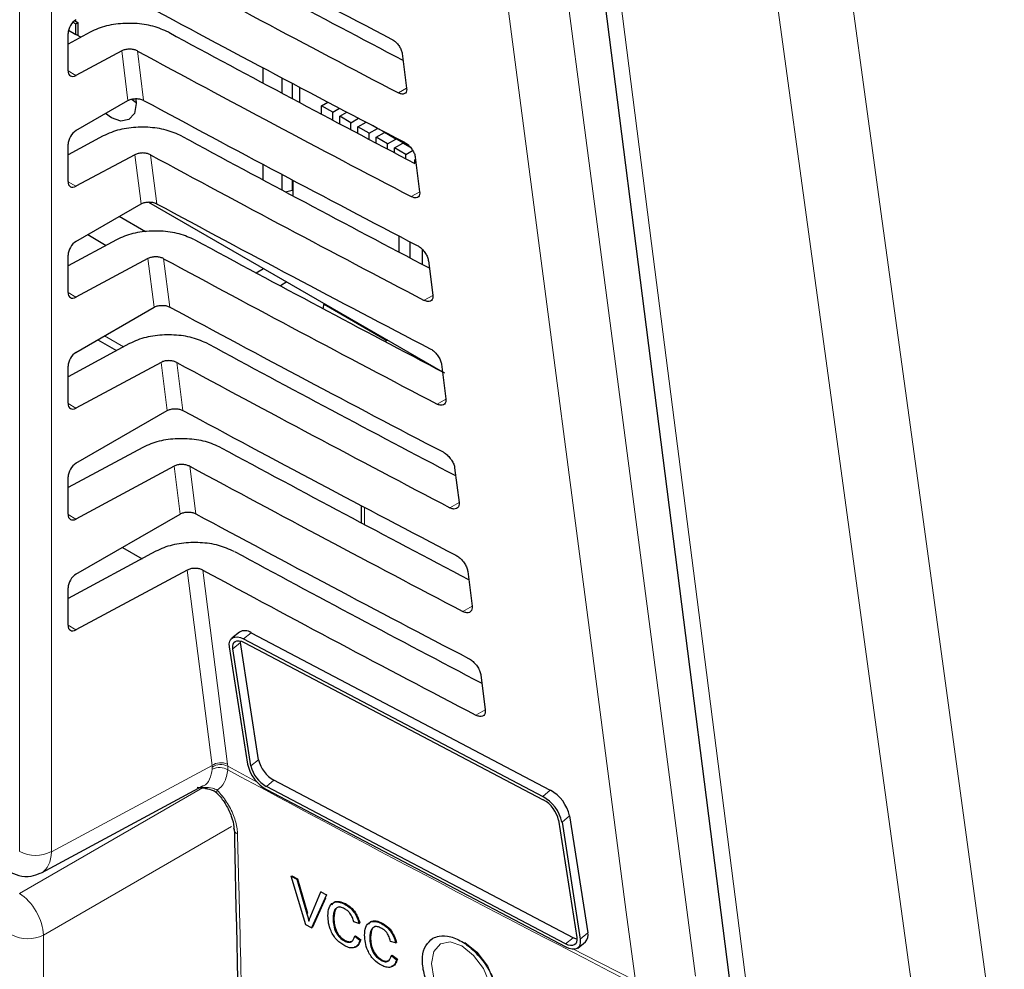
# Paper-space layout 'Blatt2' of a CAD drawing. Header units: millimetres. Extents: x 5 to 418, y 2 to 292.
# Tile 35 of 67: x 137 to 148, y 128 to 139. Entities that reach past the tile are written whole.
import ezdxf

# ---------------------------------------------------------------- set-up
doc = ezdxf.new("R2010")
doc.units = ezdxf.units.MM

psp = doc.layouts.new('Blatt2')

# ---------------------------------------------------------------- linework, layer by layer
at = {"color": 7, "linetype": 'Continuous', "lineweight": 18}
for p, q in [((136.79, 129.597), (136.79, 146.677)), ((137.141, 146.675), (137.141, 129.596)), ((137.986, 137.892), (137.917, 138.441)), ((138.09, 138.44), (138.159, 137.895)), ((137.324, 138.22), (137.412, 138.169)), ((141.063, 138.028), (140.972, 137.977)), ((138.13, 136.75), (138.061, 137.294)), ((138.235, 137.293), (138.303, 136.753)), ((137.324, 136.996), (137.412, 136.945)), ((141.208, 136.883), (141.114, 136.831)), ((138.274, 135.609), (138.206, 136.147)), ((138.38, 136.146), (138.447, 135.611)), ((137.324, 135.771), (137.412, 135.72)), ((141.352, 135.739), (141.256, 135.686)), ((137.726, 135.292), (137.936, 135.171)), ((138.419, 134.467), (138.351, 135)), ((138.525, 134.999), (138.591, 134.47)), ((137.324, 134.546), (137.412, 134.495)), ((141.497, 134.595), (141.399, 134.54)), ((138.563, 133.325), (138.496, 133.853)), ((138.669, 133.853), (138.736, 133.328)), ((141.642, 133.451), (141.541, 133.395)), ((137.324, 133.321), (137.412, 133.27)), ((140.599, 133.399), (140.599, 133.21)), ((138.914, 130.549), (138.641, 132.706)), ((138.814, 132.706), (139.085, 130.563)), ((141.786, 132.307), (141.684, 132.249)), ((137.324, 132.096), (137.412, 132.045)), ((139.346, 132.014), (139.262, 131.945)), ((139.228, 131.906), (139.144, 131.837)), ((141.931, 131.163), (141.826, 131.104)), ((139.428, 130.611), (139.344, 130.543)), ((137.141, 129.596), (138.914, 130.549)), ((138.916, 130.531), (138.914, 130.549)), ((138.917, 130.507), (138.916, 130.531)), ((139.085, 130.563), (139.087, 130.54)), ((139.087, 130.54), (139.414, 130.364)), ((139.087, 130.54), (139.088, 130.5)), ((139.598, 130.386), (139.514, 130.317)), ((136.787, 129.133), (138.808, 130.3)), ((138.789, 130.309), (138.832, 130.305)), ((142.65, 130.274), (142.567, 130.205)), ((142.862, 129.992), (142.779, 129.923)), ((139.13, 129.874), (137.052, 128.674)), ((139.961, 128.911), (139.969, 128.916)), ((137.052, 128.674), (137.052, 125.26)), ((142.902, 128.646), (142.818, 128.577)), ((143.063, 128.698), (142.979, 128.629))]:
    psp.add_line(p, q, dxfattribs=at)
at = {"color": 7, "linetype": 'Continuous', "lineweight": 25}
for p, q in [((137.379, 138.759), (137.411, 138.741)), ((137.397, 138.775), (137.433, 138.754)), ((137.411, 138.741), (137.433, 138.754)), ((137.411, 138.623), (137.411, 138.741)), ((137.433, 138.754), (137.433, 138.61)), ((137.569, 138.648), (137.324, 138.516)), ((137.324, 138.222), (137.324, 138.634)), ((137.329, 138.67), (137.411, 138.623)), ((137.465, 138.592), (137.411, 138.623)), ((137.917, 138.441), (137.412, 138.169)), ((141.014, 138.411), (141.063, 138.03)), ((139.474, 138.255), (139.474, 138.088)), ((139.687, 137.974), (139.687, 138.142)), ((139.801, 138.081), (139.801, 137.913)), ((139.881, 138.039), (139.881, 137.87)), ((137.412, 137.561), (137.986, 137.892)), ((138.031, 137.904), (138.078, 137.87)), ((140.123, 137.835), (140.193, 137.875)), ((140.123, 137.742), (140.123, 137.835)), ((140.247, 137.763), (140.123, 137.835)), ((140.247, 137.763), (140.322, 137.807)), ((140.247, 137.676), (140.247, 137.763)), ((140.325, 137.718), (140.404, 137.764)), ((140.325, 137.635), (140.325, 137.718)), ((140.448, 137.647), (140.325, 137.718)), ((140.448, 137.647), (140.533, 137.696)), ((140.526, 137.602), (140.615, 137.653)), ((140.448, 137.569), (140.448, 137.647)), ((140.526, 137.528), (140.526, 137.602)), ((140.65, 137.531), (140.526, 137.602)), ((140.65, 137.531), (140.742, 137.584)), ((140.742, 137.584), (140.687, 137.615)), ((140.742, 137.584), (140.742, 137.587)), ((140.755, 137.58), (141.101, 137.38)), ((140.82, 137.539), (140.82, 137.542)), ((137.714, 137.501), (137.324, 137.291)), ((140.65, 137.463), (140.65, 137.531)), ((140.728, 137.486), (140.82, 137.539)), ((140.728, 137.422), (140.728, 137.486)), ((140.851, 137.414), (140.728, 137.486)), ((140.943, 137.467), (140.82, 137.539)), ((140.851, 137.414), (140.943, 137.467)), ((140.943, 137.467), (140.943, 137.471)), ((137.324, 136.997), (137.324, 137.409)), ((140.851, 137.357), (140.851, 137.414)), ((140.929, 137.369), (141.021, 137.422)), ((140.929, 137.316), (140.929, 137.369)), ((141.053, 137.298), (140.929, 137.369)), ((141.021, 137.422), (141.021, 137.426)), ((141.107, 137.373), (141.021, 137.422)), ((141.053, 137.298), (141.129, 137.342)), ((138.061, 137.294), (137.412, 136.945)), ((141.053, 137.251), (141.053, 137.298)), ((141.155, 137.239), (141.162, 137.243)), ((141.155, 137.197), (141.155, 137.239)), ((141.159, 137.267), (141.207, 136.885)), ((139.474, 137.19), (139.474, 137.018)), ((139.687, 136.904), (139.687, 137.077)), ((139.801, 137.016), (139.801, 136.901)), ((139.806, 137.014), (139.806, 136.841)), ((139.726, 136.884), (139.801, 136.901)), ((139.8, 136.901), (139.806, 136.897)), ((139.801, 136.901), (139.806, 136.906)), ((137.412, 136.336), (138.13, 136.75)), ((138.212, 136.771), (141.459, 134.897)), ((138.18, 136.443), (137.889, 136.611)), ((137.859, 136.354), (137.324, 136.067)), ((137.542, 136.411), (137.745, 136.293)), ((140.981, 136.218), (140.981, 136.395)), ((141.101, 136.155), (141.101, 136.333)), ((141.233, 136.252), (141.233, 136.085)), ((137.324, 135.773), (137.324, 136.184)), ((138.206, 136.147), (137.412, 135.72)), ((139.401, 135.988), (139.482, 136.038)), ((141.304, 136.123), (141.352, 135.741)), ((139.74, 135.889), (139.669, 135.845)), ((137.412, 135.111), (138.274, 135.609)), ((140.14, 135.593), (140.153, 135.651)), ((140.151, 135.643), (140.846, 135.242)), ((138.004, 135.207), (137.324, 134.842)), ((137.653, 135.25), (137.86, 135.13)), ((140.854, 135.246), (140.825, 135.23)), ((137.324, 134.548), (137.324, 134.96)), ((138.351, 135), (137.412, 134.495)), ((141.449, 134.979), (141.497, 134.597)), ((137.412, 133.886), (138.419, 134.467)), ((138.149, 134.06), (137.324, 133.617)), ((138.496, 133.853), (137.412, 133.27)), ((141.593, 133.834), (141.642, 133.453)), ((137.324, 133.323), (137.324, 133.735)), ((140.562, 133.418), (140.562, 133.229)), ((137.412, 132.661), (138.563, 133.325)), ((138.294, 132.914), (137.324, 132.392)), ((137.924, 132.957), (138.141, 132.832)), ((138.641, 132.706), (137.412, 132.045)), ((141.738, 132.69), (141.786, 132.309)), ((137.324, 132.098), (137.324, 132.51)), ((139.216, 132.022), (139.132, 131.953)), ((139.346, 132.014), (142.65, 130.274)), ((139.228, 131.906), (139.226, 131.924)), ((139.428, 130.611), (139.228, 131.906)), ((139.262, 131.945), (142.567, 130.205)), ((139.268, 131.908), (142.572, 130.168)), ((139.308, 130.562), (139.107, 131.857)), ((139.344, 130.543), (139.144, 131.837)), ((141.883, 131.546), (141.931, 131.165)), ((142.902, 128.646), (139.598, 130.386)), ((137.032, 129.364), (138.814, 130.322)), ((138.75, 130.307), (138.865, 130.294)), ((142.818, 128.577), (139.514, 130.317)), ((142.824, 128.54), (139.52, 130.28)), ((142.742, 129.943), (142.942, 128.648)), ((142.862, 129.992), (143.063, 128.698)), ((142.779, 129.923), (142.979, 128.629)), ((139.789, 129.324), (139.797, 129.329)), ((139.952, 128.788), (139.789, 129.324)), ((139.789, 129.324), (139.851, 129.291)), ((139.797, 129.329), (139.859, 129.296)), ((139.851, 129.291), (139.859, 129.296)), ((139.851, 129.291), (139.961, 128.911)), ((139.859, 129.296), (139.969, 128.916)), ((140.005, 128.887), (140.116, 129.151)), ((140.178, 129.118), (140.014, 128.755)), ((140.167, 129.081), (140.023, 128.761)), ((140.116, 129.151), (140.123, 129.155)), ((140.116, 129.151), (140.178, 129.118)), ((140.178, 129.118), (140.185, 129.122)), ((140.381, 129.016), (140.387, 129.02)), ((140.251, 128.858), (140.259, 128.864)), ((140.014, 128.755), (139.952, 128.788)), ((140.014, 128.755), (140.023, 128.761)), ((140.537, 128.803), (140.48, 128.82)), ((140.537, 128.803), (140.545, 128.809)), ((140.786, 128.802), (140.792, 128.805)), ((140.49, 128.662), (140.498, 128.667)), ((140.49, 128.662), (140.547, 128.617)), ((140.498, 128.667), (140.556, 128.622)), ((140.656, 128.644), (140.665, 128.649)), ((140.376, 128.61), (140.385, 128.615)), ((140.547, 128.617), (140.556, 128.622)), ((140.942, 128.589), (140.885, 128.605)), ((140.942, 128.589), (140.951, 128.594)), ((142.954, 128.532), (143.038, 128.601)), ((140.895, 128.448), (140.904, 128.453)), ((140.895, 128.448), (140.953, 128.403)), ((140.904, 128.453), (140.961, 128.408)), ((140.782, 128.395), (140.79, 128.401)), ((140.953, 128.403), (140.961, 128.408))]:
    psp.add_line(p, q, dxfattribs=at)
at = {"color": 7, "linetype": 'Continuous', "lineweight": 18, "flags": 128}
for points in [[(143.589, 128.169), (143.489, 128.927), (143.093, 131.958), (141.819, 141.695)], [(142.483, 141.748), (143.368, 134.983), (144.253, 128.222)], [(143.17, 141.009), (143.29, 140.07), (143.769, 136.313), (144.249, 132.556), (144.881, 127.597)], [(145.822, 140.177), (146.29, 136.749), (146.759, 133.321), (147.663, 126.703)], [(146.843, 126.629), (146.714, 127.573), (146.198, 131.348), (145.682, 135.123), (145.001, 140.104)], [(138.968, 130.243), (138.967, 130.245), (138.965, 130.253), (138.967, 130.263), (138.972, 130.275)], [(141.674, 128.555), (141.545, 128.599), (141.437, 128.578), (141.364, 128.495), (141.339, 128.361), (141.364, 128.199), (141.437, 128.031), (141.545, 127.885), (141.674, 127.781), (141.802, 127.737), (141.911, 127.758), (141.983, 127.841), (142.009, 127.975), (141.983, 128.137), (141.911, 128.305), (141.802, 128.451), (141.674, 128.555)], [(142.914, 128.517), (143.02, 128.462), (143.589, 128.169)]]:
    psp.add_lwpolyline(points, dxfattribs=at)
at = {"color": 7, "linetype": 'Continuous', "lineweight": 25, "flags": 128}
for points in [[(142.958, 141.27), (143.114, 140.041), (144.668, 127.857)], [(138.074, 137.912), (138.078, 137.86), (138.057, 137.751), (137.997, 137.682), (137.909, 137.665), (137.804, 137.701), (137.738, 137.749)], [(139.107, 131.857), (139.105, 131.891), (139.11, 131.92), (139.123, 131.943), (139.141, 131.959), (139.165, 131.967), (139.194, 131.968), (139.227, 131.96), (139.262, 131.945)], [(139.144, 131.837), (139.143, 131.865), (139.147, 131.888), (139.156, 131.906), (139.171, 131.919), (139.19, 131.926), (139.214, 131.926), (139.24, 131.92), (139.268, 131.908)], [(142.942, 128.648), (142.944, 128.621), (142.94, 128.597), (142.93, 128.579), (142.915, 128.566), (142.896, 128.559), (142.873, 128.559), (142.846, 128.565), (142.818, 128.577)], [(142.979, 128.629), (142.981, 128.594), (142.976, 128.565), (142.964, 128.542), (142.945, 128.526), (142.921, 128.518), (142.892, 128.518), (142.859, 128.525), (142.824, 128.54)], [(142.944, 128.63), (142.93, 128.634), (142.902, 128.646)], [(141.705, 128.594), (141.84, 128.485), (141.955, 128.33), (142.031, 128.154), (142.058, 127.982), (142.031, 127.841), (141.955, 127.753), (141.955, 127.753)]]:
    psp.add_lwpolyline(points, dxfattribs=at)
at = {"color": 7, "linetype": 'Continuous', "lineweight": 25}
for centre, radius, start, end in [((139.275, 131.917), 0.12, 53.5574, 119.3321), ((139.766, 130.689), 0.347, 193.0005, 240.9851), ((139.73, 130.659), 0.434, 193.0005, 240.9851), ((139.682, 130.621), 0.347, 193.0005, 240.9851), ((142.44, 129.895), 0.434, 13.0005, 60.9851), ((142.356, 129.826), 0.434, 13.0005, 60.9851), ((142.404, 129.865), 0.347, 13.0005, 60.9851), ((142.968, 128.671), 0.0987, 315.357, 15.8815)]:
    psp.add_arc(centre, radius, start, end, dxfattribs=at)
at = {"color": 7, "linetype": 'Continuous', "lineweight": 18}
for centre, radius, start, end in [((139.012, 130.404), 0.175, 65.1129, 124.1357), ((139.009, 130.389), 0.169, 62.583, 123.4037), ((138.996, 130.352), 0.174, 57.9386, 117.0038), ((257.679, 350.198), 249.662, 241.64019, 242.80847), ((139.219, 129.852), 0.0637, 183.7199, 247.9823), ((136.967, 129.94), 0.385, 242.6565, 296.7662), ((136.879, 129.018), 0.385, 242.6565, 296.7662)]:
    psp.add_arc(centre, radius, start, end, dxfattribs=at)
at = {"color": 7, "linetype": 'Continuous', "lineweight": 25}
for centre, major_axis, ratio, start_param, end_param in [((308.638, 249.066), (249.892, 3.845), 0.587275, 3.951027, 3.967493), ((307.816, 240.858), (248.122, -3.686), 0.567125, 3.968666, 3.983632), ((307.815, 240.857), (248.626, -3.693), 0.567125, 3.968664, 3.985207), ((308.638, 247.841), (249.691, 3.842), 0.587275, 3.951067, 3.967532), ((137.414, 138.684), (0.064, 0.107), 0.587369, 0.811807, 2.36515), ((307.816, 239.633), (247.921, -3.683), 0.567125, 3.968707, 3.983625), ((307.815, 239.632), (248.425, -3.69), 0.567125, 3.968705, 3.985247), ((137.414, 138.272), (0.064, 0.107), 0.587369, 2.36515, 3.918493), ((308.637, 246.616), (249.491, 3.839), 0.587275, 3.951108, 3.967572), ((137.414, 137.459), (0.064, 0.107), 0.587369, 0.811807, 2.36515), ((307.816, 238.408), (247.72, -3.68), 0.567125, 3.968748, 3.983739), ((307.815, 238.408), (248.225, -3.687), 0.567125, 3.968746, 3.985287), ((137.414, 137.048), (0.064, 0.107), 0.587369, 2.36515, 3.918493), ((308.637, 245.391), (249.29, 3.836), 0.587275, 3.951149, 3.967612), ((307.817, 237.184), (247.519, -3.677), 0.567125, 3.968789, 3.983923), ((137.414, 136.235), (0.064, 0.107), 0.587369, 0.811807, 2.36515), ((307.816, 237.183), (248.024, -3.684), 0.567125, 3.968787, 3.985327), ((137.414, 135.823), (0.064, 0.107), 0.587369, 2.36515, 3.918493), ((308.637, 244.166), (249.089, 3.833), 0.587275, 3.951189, 3.967652), ((307.817, 235.959), (247.319, -3.674), 0.567125, 3.96883, 3.983847), ((137.414, 135.01), (0.064, 0.107), 0.587369, 0.811807, 2.36515), ((307.816, 235.959), (247.823, -3.681), 0.567125, 3.968828, 3.985368), ((137.414, 134.598), (0.064, 0.107), 0.587369, 2.36515, 3.918493), ((308.636, 242.941), (248.888, 3.83), 0.587275, 3.95123, 3.967692), ((307.817, 234.734), (247.118, -3.671), 0.567125, 3.968872, 3.983901), ((137.414, 133.785), (0.064, 0.107), 0.587369, 0.811807, 2.36515), ((307.816, 234.734), (247.622, -3.679), 0.567125, 3.96887, 3.985408), ((137.414, 133.373), (0.064, 0.107), 0.587369, 2.36515, 3.918493), ((308.636, 241.716), (248.688, 3.827), 0.587275, 3.951271, 3.967733), ((307.818, 233.51), (246.917, -3.668), 0.567125, 3.968913, 3.983955), ((137.414, 132.56), (0.064, 0.107), 0.587369, 0.811807, 2.36515), ((307.817, 233.509), (247.422, -3.676), 0.567125, 3.968911, 3.985449), ((137.414, 132.148), (0.064, 0.107), 0.587369, 2.36515, 3.918493)]:
    psp.add_ellipse(centre, major_axis=major_axis, ratio=ratio, start_param=start_param, end_param=end_param, dxfattribs=at)
at = {"color": 7, "linetype": 'Continuous', "lineweight": 18}
for centre, major_axis, ratio, start_param, end_param in [((136.79, 129.802), (-0.243, 0.437), 0.577293, 3.119125, 3.935643), ((136.79, 128.829), (-0.187, 0.325), 0.56389, 3.927223, 5.497715)]:
    psp.add_ellipse(centre, major_axis=major_axis, ratio=ratio, start_param=start_param, end_param=end_param, dxfattribs=at)
at = {"color": 7, "linetype": 'Continuous', "lineweight": 25}
for points, knots in [([(138.436, 138.646), (138.38, 138.671), (138.269, 138.72), (138.06, 138.75), (137.848, 138.741), (137.68, 138.702), (137.598, 138.662), (137.569, 138.648)], [0, 0, 0, 0, 0.2187953, 0.4375462, 0.6575334, 0.8799369, 1, 1, 1, 1]), ([(140.898, 138.571), (140.902, 138.568), (140.919, 138.559), (140.947, 138.536), (140.978, 138.5), (141.001, 138.459), (141.012, 138.429), (141.014, 138.414), (141.014, 138.411)], [0, 0, 0, 0, 0.088008, 0.300233, 0.513775, 0.729433, 0.94667, 1, 1, 1, 1]), ([(138.09, 138.44), (138.079, 138.445), (138.056, 138.455), (138.015, 138.461), (137.972, 138.459), (137.939, 138.451), (137.922, 138.443), (137.917, 138.441)], [0, 0, 0, 0, 0.218795, 0.4375456, 0.6575325, 0.8799357, 1, 1, 1, 1]), ([(141.063, 138.03), (141.063, 138.025), (141.065, 138.008), (141.059, 137.984), (141.041, 137.966), (141.013, 137.962), (140.989, 137.968), (140.974, 137.975), (140.972, 137.977)], [0, 0, 0, 0, 0.09232, 0.309177, 0.524659, 0.738015, 0.949851, 1, 1, 1, 1]), ([(137.986, 137.892), (137.997, 137.897), (138.019, 137.908), (138.062, 137.914), (138.105, 137.913), (138.138, 137.905), (138.154, 137.897), (138.159, 137.895)], [0, 0, 0, 0, 0.2236359, 0.4472952, 0.6702687, 0.8918166, 1, 1, 1, 1]), ([(138.581, 137.499), (138.525, 137.524), (138.414, 137.573), (138.205, 137.603), (137.993, 137.595), (137.825, 137.555), (137.743, 137.515), (137.714, 137.501)], [0, 0, 0, 0, 0.218801, 0.437558, 0.657551, 0.879961, 1, 1, 1, 1]), ([(141.039, 137.431), (141.044, 137.428), (141.061, 137.419), (141.09, 137.395), (141.122, 137.357), (141.146, 137.316), (141.156, 137.285), (141.159, 137.27), (141.159, 137.267)], [0, 0, 0, 0, 0.091132, 0.303381, 0.516954, 0.732645, 0.9499, 1, 1, 1, 1]), ([(138.235, 137.293), (138.224, 137.298), (138.201, 137.308), (138.16, 137.314), (138.117, 137.312), (138.084, 137.304), (138.067, 137.296), (138.061, 137.294)], [0, 0, 0, 0, 0.218801, 0.437558, 0.657551, 0.87996, 1, 1, 1, 1]), ([(141.207, 136.885), (141.208, 136.88), (141.209, 136.863), (141.203, 136.838), (141.185, 136.82), (141.156, 136.816), (141.131, 136.823), (141.117, 136.83), (141.114, 136.831)], [0, 0, 0, 0, 0.09538, 0.312215, 0.527668, 0.740995, 0.952818, 1, 1, 1, 1]), ([(138.13, 136.75), (138.141, 136.755), (138.164, 136.766), (138.206, 136.773), (138.249, 136.771), (138.282, 136.763), (138.298, 136.756), (138.303, 136.753)], [0, 0, 0, 0, 0.223642, 0.447307, 0.670287, 0.89184, 1, 1, 1, 1]), ([(138.725, 136.352), (138.67, 136.377), (138.559, 136.426), (138.349, 136.456), (138.138, 136.448), (137.97, 136.408), (137.888, 136.368), (137.859, 136.354)], [0, 0, 0, 0, 0.2188072, 0.4375701, 0.6575695, 0.8799855, 1, 1, 1, 1]), ([(141.181, 136.291), (141.187, 136.288), (141.204, 136.278), (141.234, 136.253), (141.266, 136.215), (141.291, 136.172), (141.301, 136.141), (141.303, 136.125), (141.304, 136.123)], [0, 0, 0, 0, 0.094104, 0.306375, 0.51998, 0.735701, 0.952973, 1, 1, 1, 1]), ([(138.38, 136.146), (138.368, 136.151), (138.346, 136.161), (138.304, 136.167), (138.262, 136.165), (138.229, 136.157), (138.212, 136.15), (138.206, 136.147)], [0, 0, 0, 0, 0.218807, 0.43757, 0.657569, 0.879984, 1, 1, 1, 1]), ([(141.352, 135.741), (141.353, 135.736), (141.354, 135.718), (141.348, 135.693), (141.328, 135.674), (141.3, 135.67), (141.274, 135.677), (141.259, 135.685), (141.256, 135.686)], [0, 0, 0, 0, 0.098292, 0.315106, 0.53053, 0.74383, 0.955641, 1, 1, 1, 1]), ([(138.274, 135.609), (138.286, 135.614), (138.308, 135.625), (138.35, 135.631), (138.393, 135.63), (138.426, 135.622), (138.442, 135.614), (138.447, 135.611)], [0, 0, 0, 0, 0.223648, 0.447319, 0.670304, 0.891864, 1, 1, 1, 1]), ([(138.87, 135.205), (138.815, 135.23), (138.703, 135.279), (138.494, 135.309), (138.283, 135.301), (138.115, 135.261), (138.033, 135.221), (138.004, 135.207)], [0, 0, 0, 0, 0.218813, 0.437582, 0.657588, 0.88001, 1, 1, 1, 1]), ([(141.323, 135.151), (141.329, 135.148), (141.347, 135.137), (141.378, 135.112), (141.411, 135.072), (141.435, 135.029), (141.446, 134.997), (141.448, 134.981), (141.449, 134.979)], [0, 0, 0, 0, 0.096934, 0.309226, 0.522862, 0.738613, 0.9559, 1, 1, 1, 1]), ([(138.525, 134.999), (138.513, 135.004), (138.491, 135.014), (138.449, 135.02), (138.407, 135.019), (138.373, 135.011), (138.357, 135.003), (138.351, 135)], [0, 0, 0, 0, 0.218813, 0.437581, 0.657587, 0.880009, 1, 1, 1, 1]), ([(141.497, 134.597), (141.497, 134.591), (141.499, 134.573), (141.492, 134.547), (141.472, 134.528), (141.443, 134.524), (141.416, 134.532), (141.401, 134.539), (141.399, 134.54)], [0, 0, 0, 0, 0.101065, 0.31786, 0.533256, 0.746531, 0.958331, 1, 1, 1, 1]), ([(138.419, 134.467), (138.43, 134.472), (138.452, 134.483), (138.495, 134.49), (138.537, 134.488), (138.57, 134.48), (138.586, 134.472), (138.591, 134.47)], [0, 0, 0, 0, 0.223654, 0.447331, 0.670322, 0.891888, 1, 1, 1, 1]), ([(139.015, 134.058), (138.96, 134.083), (138.848, 134.132), (138.639, 134.162), (138.428, 134.154), (138.26, 134.114), (138.178, 134.074), (138.149, 134.06)], [0, 0, 0, 0, 0.2188192, 0.4375941, 0.6576057, 0.8800342, 1, 1, 1, 1]), ([(141.465, 134.011), (141.471, 134.007), (141.489, 133.997), (141.521, 133.97), (141.555, 133.93), (141.58, 133.885), (141.591, 133.853), (141.593, 133.837), (141.593, 133.834)], [0, 0, 0, 0, 0.0996319, 0.3119456, 0.5256103, 0.7413895, 0.9586918, 1, 1, 1, 1]), ([(138.669, 133.853), (138.658, 133.857), (138.636, 133.867), (138.594, 133.873), (138.552, 133.872), (138.518, 133.864), (138.502, 133.856), (138.496, 133.853)], [0, 0, 0, 0, 0.218819, 0.437593, 0.657605, 0.880033, 1, 1, 1, 1]), ([(141.642, 133.453), (141.642, 133.447), (141.644, 133.428), (141.637, 133.402), (141.616, 133.383), (141.586, 133.378), (141.559, 133.386), (141.544, 133.394), (141.541, 133.395)], [0, 0, 0, 0, 0.10371, 0.320486, 0.535856, 0.749107, 0.960896, 1, 1, 1, 1]), ([(138.563, 133.325), (138.574, 133.331), (138.596, 133.341), (138.639, 133.348), (138.681, 133.347), (138.714, 133.339), (138.73, 133.331), (138.736, 133.328)], [0, 0, 0, 0, 0.2236598, 0.4473429, 0.6703401, 0.8919116, 1, 1, 1, 1]), ([(139.16, 132.911), (139.104, 132.936), (138.993, 132.986), (138.784, 133.015), (138.573, 133.007), (138.405, 132.967), (138.323, 132.927), (138.294, 132.914)], [0, 0, 0, 0, 0.218825, 0.437606, 0.657624, 0.880059, 1, 1, 1, 1]), ([(141.606, 132.871), (141.613, 132.867), (141.632, 132.856), (141.665, 132.829), (141.699, 132.787), (141.725, 132.742), (141.735, 132.709), (141.738, 132.693), (141.738, 132.69)], [0, 0, 0, 0, 0.102208, 0.314542, 0.528235, 0.744041, 0.961357, 1, 1, 1, 1]), ([(138.814, 132.706), (138.803, 132.711), (138.781, 132.72), (138.739, 132.726), (138.697, 132.725), (138.663, 132.717), (138.647, 132.709), (138.641, 132.706)], [0, 0, 0, 0, 0.218825, 0.437606, 0.657623, 0.880057, 1, 1, 1, 1]), ([(141.786, 132.309), (141.787, 132.302), (141.788, 132.283), (141.781, 132.256), (141.76, 132.237), (141.729, 132.233), (141.701, 132.241), (141.686, 132.248), (141.684, 132.249)], [0, 0, 0, 0, 0.106236, 0.322993, 0.538338, 0.751567, 0.963346, 1, 1, 1, 1]), ([(141.748, 131.731), (141.755, 131.727), (141.775, 131.715), (141.808, 131.687), (141.843, 131.645), (141.869, 131.598), (141.88, 131.565), (141.882, 131.548), (141.883, 131.546)], [0, 0, 0, 0, 0.104669, 0.317023, 0.530743, 0.746575, 0.963905, 1, 1, 1, 1]), ([(141.931, 131.165), (141.931, 131.158), (141.933, 131.138), (141.925, 131.11), (141.904, 131.091), (141.872, 131.087), (141.844, 131.095), (141.828, 131.103), (141.826, 131.104)], [0, 0, 0, 0, 0.108649, 0.325389, 0.54071, 0.753917, 0.965688, 1, 1, 1, 1]), ([(138.844, 130.294), (138.872, 130.289), (138.918, 130.281), (138.961, 130.253), (138.974, 130.237), (138.977, 130.233)], [0, 0, 0, 0, 0.5436905, 0.8848838, 1, 1, 1, 1]), ([(138.968, 130.243), (138.973, 130.237), (139.01, 130.202), (139.072, 130.114), (139.131, 129.99), (139.157, 129.892), (139.154, 129.855), (139.153, 129.848)], [0, 0, 0, 0, 0.050198, 0.338746, 0.635183, 0.927589, 1, 1, 1, 1]), ([(139.16, 129.848), (139.163, 129.687), (139.21, 127.419), (139.328, 123.671), (139.469, 120.102), (139.529, 118.615)], [0, 0, 0, 0, 0.042529, 0.601197, 1, 1, 1, 1]), ([(136.665, 129.381), (136.703, 129.363), (136.782, 129.325), (136.911, 129.315), (136.988, 129.348), (137.024, 129.362)], [0, 0, 0, 0, 0.333697, 0.697753, 1, 1, 1, 1]), ([(140.194, 128.888), (140.196, 128.92), (140.2, 128.982), (140.245, 129.037), (140.312, 129.046), (140.358, 129.026), (140.381, 129.016)], [0, 0, 0, 0, 0.280492, 0.55957, 0.779615, 1, 1, 1, 1]), ([(140.24, 129.01), (140.247, 129.021), (140.264, 129.048), (140.321, 129.05), (140.366, 129.031), (140.389, 129.022)], [0, 0, 0, 0, 0.235895, 0.617654, 1, 1, 1, 1]), ([(140.378, 128.966), (140.363, 128.973), (140.335, 128.986), (140.297, 128.982), (140.257, 128.947), (140.254, 128.895), (140.251, 128.858)], [0, 0, 0, 0, 0.187223, 0.373906, 0.560736, 1, 1, 1, 1]), ([(140.325, 128.985), (140.319, 128.985), (140.3, 128.985), (140.266, 128.951), (140.262, 128.9), (140.259, 128.864)], [0, 0, 0, 0, 0.1282875, 0.3884121, 1, 1, 1, 1]), ([(140.48, 128.82), (140.475, 128.836), (140.466, 128.869), (140.441, 128.914), (140.409, 128.947), (140.388, 128.96), (140.378, 128.966)], [0, 0, 0, 0, 0.280553, 0.559739, 0.779654, 1, 1, 1, 1]), ([(140.381, 129.016), (140.4, 129.004), (140.44, 128.98), (140.489, 128.922), (140.521, 128.86), (140.532, 128.822), (140.537, 128.803)], [0, 0, 0, 0, 0.280081, 0.559449, 0.779549, 1, 1, 1, 1]), ([(140.389, 129.022), (140.409, 129.01), (140.449, 128.985), (140.497, 128.927), (140.53, 128.866), (140.54, 128.828), (140.545, 128.809)], [0, 0, 0, 0, 0.2800806, 0.5594487, 0.7795488, 1, 1, 1, 1]), ([(139.961, 128.911), (139.966, 128.895), (139.974, 128.867), (139.98, 128.839), (139.983, 128.827)], [0, 0, 0, 0, 0.559998, 1, 1, 1, 1]), ([(139.983, 128.827), (139.987, 128.838), (139.994, 128.859), (140.002, 128.879), (140.005, 128.887)], [0, 0, 0, 0, 0.559972, 1, 1, 1, 1]), ([(140.382, 128.555), (140.351, 128.574), (140.291, 128.611), (140.227, 128.713), (140.199, 128.808), (140.195, 128.861), (140.194, 128.888)], [0, 0, 0, 0, 0.279955, 0.558088, 0.778912, 1, 1, 1, 1]), ([(140.251, 128.858), (140.252, 128.834), (140.254, 128.784), (140.278, 128.707), (140.325, 128.644), (140.359, 128.621), (140.376, 128.61)], [0, 0, 0, 0, 0.281245, 0.560716, 0.780138, 1, 1, 1, 1]), ([(140.259, 128.864), (140.261, 128.839), (140.263, 128.79), (140.286, 128.713), (140.333, 128.649), (140.368, 128.626), (140.385, 128.615)], [0, 0, 0, 0, 0.281245, 0.560716, 0.780138, 1, 1, 1, 1]), ([(140.599, 128.674), (140.601, 128.705), (140.606, 128.767), (140.651, 128.823), (140.717, 128.831), (140.763, 128.812), (140.786, 128.802)], [0, 0, 0, 0, 0.280492, 0.55957, 0.779615, 1, 1, 1, 1]), ([(140.645, 128.796), (140.652, 128.806), (140.67, 128.833), (140.727, 128.836), (140.772, 128.817), (140.794, 128.807)], [0, 0, 0, 0, 0.235895, 0.617654, 1, 1, 1, 1]), ([(140.783, 128.752), (140.769, 128.758), (140.74, 128.771), (140.702, 128.767), (140.663, 128.733), (140.659, 128.68), (140.656, 128.644)], [0, 0, 0, 0, 0.187223, 0.373906, 0.560736, 1, 1, 1, 1]), ([(140.731, 128.771), (140.724, 128.771), (140.705, 128.77), (140.672, 128.736), (140.668, 128.685), (140.665, 128.649)], [0, 0, 0, 0, 0.1282875, 0.3884121, 1, 1, 1, 1]), ([(140.885, 128.605), (140.881, 128.622), (140.872, 128.654), (140.847, 128.7), (140.815, 128.733), (140.794, 128.745), (140.783, 128.752)], [0, 0, 0, 0, 0.280553, 0.559739, 0.779654, 1, 1, 1, 1]), ([(140.786, 128.802), (140.806, 128.79), (140.846, 128.766), (140.894, 128.707), (140.927, 128.646), (140.937, 128.608), (140.942, 128.589)], [0, 0, 0, 0, 0.280081, 0.559449, 0.779549, 1, 1, 1, 1]), ([(140.794, 128.807), (140.814, 128.795), (140.854, 128.771), (140.903, 128.713), (140.935, 128.651), (140.946, 128.613), (140.951, 128.594)], [0, 0, 0, 0, 0.280081, 0.559449, 0.779549, 1, 1, 1, 1]), ([(140.376, 128.61), (140.392, 128.603), (140.423, 128.59), (140.47, 128.603), (140.483, 128.64), (140.49, 128.662)], [0, 0, 0, 0, 0.280711, 0.560905, 1, 1, 1, 1]), ([(140.787, 128.341), (140.757, 128.359), (140.696, 128.396), (140.632, 128.498), (140.604, 128.593), (140.601, 128.647), (140.599, 128.674)], [0, 0, 0, 0, 0.279955, 0.558088, 0.778912, 1, 1, 1, 1]), ([(140.656, 128.644), (140.657, 128.619), (140.66, 128.57), (140.683, 128.493), (140.73, 128.429), (140.765, 128.407), (140.782, 128.395)], [0, 0, 0, 0, 0.281245, 0.5607156, 0.780138, 1, 1, 1, 1]), ([(140.665, 128.649), (140.666, 128.624), (140.668, 128.575), (140.692, 128.498), (140.739, 128.434), (140.773, 128.412), (140.79, 128.401)], [0, 0, 0, 0, 0.281245, 0.560716, 0.780138, 1, 1, 1, 1]), ([(141.354, 128.639), (141.325, 128.615), (141.266, 128.567), (141.232, 128.435), (141.244, 128.276), (141.302, 128.103), (141.401, 127.936), (141.529, 127.794), (141.671, 127.694), (141.813, 127.646), (141.937, 127.656), (142.029, 127.724), (142.08, 127.84), (142.083, 127.992), (142.038, 128.163), (141.951, 128.334), (141.831, 128.485), (141.691, 128.6), (141.548, 128.664), (141.432, 128.673), (141.375, 128.649), (141.354, 128.639)], [0, 0, 0, 0, 0.053572, 0.107144, 0.160731, 0.214379, 0.268102, 0.321888, 0.375695, 0.429473, 0.483183, 0.536814, 0.590389, 0.643958, 0.697575, 0.751273, 0.805049, 0.858864, 0.912659, 0.966387, 1, 1, 1, 1]), ([(140.547, 128.617), (140.54, 128.598), (140.527, 128.559), (140.484, 128.531), (140.433, 128.532), (140.399, 128.547), (140.382, 128.555)], [0, 0, 0, 0, 0.280256, 0.559546, 0.779589, 1, 1, 1, 1]), ([(140.385, 128.615), (140.401, 128.608), (140.427, 128.596), (140.447, 128.604), (140.455, 128.607)], [0, 0, 0, 0, 0.604662, 1, 1, 1, 1]), ([(140.556, 128.622), (140.549, 128.604), (140.535, 128.566), (140.506, 128.54), (140.486, 128.54), (140.485, 128.54)], [0, 0, 0, 0, 0.494279, 0.986854, 1, 1, 1, 1]), ([(140.782, 128.395), (140.797, 128.389), (140.828, 128.376), (140.876, 128.389), (140.888, 128.425), (140.895, 128.448)], [0, 0, 0, 0, 0.2807112, 0.5609046, 1, 1, 1, 1]), ([(140.953, 128.403), (140.946, 128.383), (140.932, 128.344), (140.89, 128.317), (140.838, 128.317), (140.804, 128.333), (140.787, 128.341)], [0, 0, 0, 0, 0.280256, 0.559546, 0.779589, 1, 1, 1, 1]), ([(140.79, 128.401), (140.806, 128.393), (140.833, 128.381), (140.853, 128.389), (140.86, 128.393)], [0, 0, 0, 0, 0.604662, 1, 1, 1, 1]), ([(140.961, 128.408), (140.954, 128.389), (140.94, 128.352), (140.911, 128.325), (140.891, 128.326), (140.891, 128.326)], [0, 0, 0, 0, 0.494279, 0.986854, 1, 1, 1, 1])]:
    psp.add_open_spline(points, degree=3, knots=knots, dxfattribs=at)
at = {"color": 7, "linetype": 'Continuous', "lineweight": 18}
for points, knots in [([(138.814, 130.323), (138.816, 130.324), (138.85, 130.332), (138.894, 130.392), (138.909, 130.469), (138.917, 130.507)], [0, 0, 0, 0, 0.025041, 0.512476, 1, 1, 1, 1]), ([(139.088, 130.5), (139.079, 130.449), (139.062, 130.352), (139.002, 130.3), (138.972, 130.275)], [0, 0, 0, 0, 0.518965, 1, 1, 1, 1]), ([(138.832, 130.305), (138.862, 130.305), (138.91, 130.305), (138.955, 130.283), (138.972, 130.275)], [0, 0, 0, 0, 0.616269, 1, 1, 1, 1]), ([(138.972, 130.275), (139.009, 130.233), (139.081, 130.149), (139.157, 129.996), (139.191, 129.875), (139.195, 129.811), (139.196, 129.793)], [0, 0, 0, 0, 0.294692, 0.58934, 0.884172, 1, 1, 1, 1]), ([(139.196, 129.793), (139.197, 129.726), (139.206, 129.391), (139.241, 127.984), (139.4, 122.365), (139.68, 115.155), (140.012, 109.07), (140.115, 107.194)], [0, 0, 0, 0, 0.008809, 0.044043, 0.184982, 0.748766, 1, 1, 1, 1])]:
    psp.add_open_spline(points, degree=3, knots=knots, dxfattribs=at)

doc.saveas('drawing.dxf')
